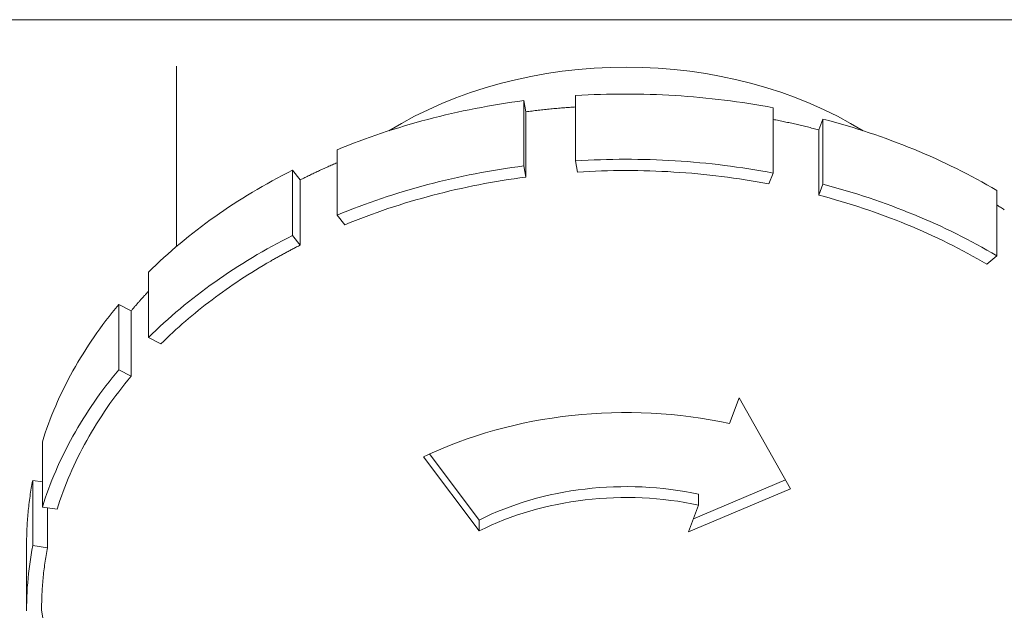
# Model space of a CAD drawing. Header units: millimetres. Extents: x -34570 to 24172, y 36800 to 73669.
# Tile 38 of 91: x 2638 to 2672, y 53300 to 53320. Entities that reach past the tile are written whole.
import ezdxf

# ---------------------------------------------------------------- set-up
doc = ezdxf.new("R2010")
doc.units = ezdxf.units.MM
doc.layers.add('at_Entity', color=253, linetype='Continuous', lineweight=9)

msp = doc.modelspace()

# ---------------------------------------------------------------- linework, layer by layer
at = {"layer": 'at_Entity'}
for p, q in [((2164.41511, 53320.13835), (3638.11257, 53320.13835)), ((2643.44408, 53318.53849), (2643.44408, 53312.33293)), ((2656.1733, 53318.28284), (2655.63639, 53318.18598)), ((2656.71524, 53318.36234), (2656.1733, 53318.28284)), ((2657.26121, 53318.42432), (2656.71524, 53318.36234)), ((2657.8102, 53318.46868), (2657.26121, 53318.42432)), ((2658.36123, 53318.49532), (2657.8102, 53318.46868)), ((2658.91326, 53318.50421), (2658.36123, 53318.49532)), ((2659.4653, 53318.49532), (2658.91326, 53318.50421)), ((2660.01632, 53318.46868), (2659.4653, 53318.49532)), ((2660.56532, 53318.42432), (2660.01632, 53318.46868)), ((2661.11129, 53318.36234), (2660.56532, 53318.42432)), ((2661.65322, 53318.28284), (2661.11129, 53318.36234)), ((2662.19013, 53318.18598), (2661.65322, 53318.28284)), ((2654.58159, 53317.94088), (2654.06563, 53317.7931)), ((2655.1055, 53318.07192), (2654.58159, 53317.94088)), ((2655.63639, 53318.18598), (2655.1055, 53318.07192)), ((2662.72102, 53318.07192), (2662.19013, 53318.18598)), ((2663.24493, 53317.94088), (2662.72102, 53318.07192)), ((2663.7609, 53317.7931), (2663.24493, 53317.94088)), ((2653.55856, 53317.62886), (2653.06131, 53317.44844)), ((2654.06563, 53317.7931), (2653.55856, 53317.62886)), ((2657.81813, 53317.55911), (2657.60456, 53317.54974)), ((2658.03182, 53317.56681), (2657.81813, 53317.55911)), ((2658.24561, 53317.57285), (2658.03182, 53317.56681)), ((2658.45946, 53317.57722), (2658.24561, 53317.57285)), ((2658.67337, 53317.57993), (2658.45946, 53317.57722)), ((2658.8873, 53317.58096), (2658.67337, 53317.57993)), ((2659.10123, 53317.58033), (2658.8873, 53317.58096)), ((2659.31515, 53317.57803), (2659.10123, 53317.58033)), ((2659.52902, 53317.57407), (2659.31515, 53317.57803)), ((2659.74282, 53317.56843), (2659.52902, 53317.57407)), ((2659.95654, 53317.56113), (2659.74282, 53317.56843)), ((2660.17014, 53317.55217), (2659.95654, 53317.56113)), ((2664.26797, 53317.62886), (2663.7609, 53317.7931)), ((2664.76521, 53317.44844), (2664.26797, 53317.62886)), ((2652.5748, 53317.25218), (2652.09992, 53317.04045)), ((2653.06131, 53317.44844), (2652.5748, 53317.25218)), ((2654.55942, 53317.23169), (2654.35054, 53317.19693)), ((2654.76877, 53317.26481), (2654.55942, 53317.23169)), ((2654.97856, 53317.2963), (2654.76877, 53317.26481)), ((2655.18878, 53317.32615), (2654.97856, 53317.2963)), ((2655.39939, 53317.35437), (2655.18878, 53317.32615)), ((2655.39939, 53317.35437), (2655.46622, 53316.96977)), ((2655.39939, 53315.109), (2655.39939, 53317.35437)), ((2657.39113, 53317.53871), (2657.17786, 53317.52601)), ((2657.17786, 53317.52601), (2657.17786, 53315.28064)), ((2657.60456, 53317.54974), (2657.39113, 53317.53871)), ((2660.38361, 53317.54154), (2660.17014, 53317.55217)), ((2660.59692, 53317.52924), (2660.38361, 53317.54154)), ((2660.81005, 53317.51529), (2660.59692, 53317.52924)), ((2661.02297, 53317.49967), (2660.81005, 53317.51529)), ((2661.23567, 53317.4824), (2661.02297, 53317.49967)), ((2661.44812, 53317.46346), (2661.23567, 53317.4824)), ((2661.6603, 53317.44288), (2661.44812, 53317.46346)), ((2661.87217, 53317.42064), (2661.6603, 53317.44288)), ((2662.08374, 53317.39675), (2661.87217, 53317.42064)), ((2662.29496, 53317.37121), (2662.08374, 53317.39675)), ((2662.50581, 53317.34403), (2662.29496, 53317.37121)), ((2662.71628, 53317.3152), (2662.50581, 53317.34403)), ((2662.92634, 53317.28474), (2662.71628, 53317.3152)), ((2663.13597, 53317.25263), (2662.92634, 53317.28474)), ((2663.34515, 53317.2189), (2663.13597, 53317.25263)), ((2663.55384, 53317.18354), (2663.34515, 53317.2189)), ((2665.25172, 53317.25218), (2664.76521, 53317.44844)), ((2665.7266, 53317.04045), (2665.25172, 53317.25218)), ((2652.09992, 53317.04045), (2651.63755, 53316.81363)), ((2652.90339, 53316.90835), (2652.69906, 53316.8607)), ((2653.10836, 53316.9544), (2652.90339, 53316.90835)), ((2653.31396, 53316.99885), (2653.10836, 53316.9544)), ((2653.52016, 53317.04169), (2653.31396, 53316.99885)), ((2653.72694, 53317.08293), (2653.52016, 53317.04169)), ((2653.93428, 53317.12255), (2653.72694, 53317.08293)), ((2654.14215, 53317.16055), (2653.93428, 53317.12255)), ((2654.35054, 53317.19693), (2654.14215, 53317.16055)), ((2655.51939, 53316.97667), (2655.46622, 53316.96977)), ((2655.46622, 53314.7244), (2655.46622, 53316.96977)), ((2655.57258, 53316.98346), (2655.51939, 53316.97667)), ((2655.6258, 53316.99014), (2655.57258, 53316.98346)), ((2655.67904, 53316.99671), (2655.6258, 53316.99014)), ((2655.73231, 53317.00318), (2655.67904, 53316.99671)), ((2655.7856, 53317.00954), (2655.73231, 53317.00318)), ((2655.83891, 53317.01579), (2655.7856, 53317.00954)), ((2655.89224, 53317.02194), (2655.83891, 53317.01579)), ((2655.94559, 53317.02798), (2655.89224, 53317.02194)), ((2655.99897, 53317.03391), (2655.94559, 53317.02798)), ((2656.05237, 53317.03973), (2655.99897, 53317.03391)), ((2656.10578, 53317.04544), (2656.05237, 53317.03973)), ((2656.15922, 53317.05105), (2656.10578, 53317.04544)), ((2656.21268, 53317.05655), (2656.15922, 53317.05105)), ((2656.26615, 53317.06194), (2656.21268, 53317.05655)), ((2656.31965, 53317.06723), (2656.26615, 53317.06194)), ((2656.37316, 53317.0724), (2656.31965, 53317.06723)), ((2656.4267, 53317.07747), (2656.37316, 53317.0724)), ((2656.48025, 53317.08243), (2656.4267, 53317.07747)), ((2656.53382, 53317.08728), (2656.48025, 53317.08243)), ((2656.5874, 53317.09203), (2656.53382, 53317.08728)), ((2656.641, 53317.09666), (2656.5874, 53317.09203)), ((2656.69462, 53317.10119), (2656.641, 53317.09666)), ((2656.74826, 53317.10561), (2656.69462, 53317.10119)), ((2656.80191, 53317.10992), (2656.74826, 53317.10561)), ((2656.85557, 53317.11412), (2656.80191, 53317.10992)), ((2656.90925, 53317.11822), (2656.85557, 53317.11412)), ((2656.96294, 53317.12221), (2656.90925, 53317.11822)), ((2657.01665, 53317.12608), (2656.96294, 53317.12221)), ((2657.07037, 53317.12985), (2657.01665, 53317.12608)), ((2657.12411, 53317.13352), (2657.07037, 53317.12985)), ((2657.17786, 53317.13707), (2657.12411, 53317.13352)), ((2663.76204, 53317.14655), (2663.55384, 53317.18354)), ((2663.96972, 53317.10795), (2663.76204, 53317.14655)), ((2663.96972, 53314.86258), (2663.96972, 53317.10795)), ((2666.18898, 53316.81363), (2665.7266, 53317.04045)), ((2651.18852, 53316.57213), (2650.75366, 53316.31641)), ((2651.63755, 53316.81363), (2651.18852, 53316.57213)), ((2651.48791, 53316.54163), (2651.28872, 53316.48297)), ((2651.68789, 53316.59873), (2651.48791, 53316.54163)), ((2651.88866, 53316.65427), (2651.68789, 53316.59873)), ((2652.09018, 53316.70825), (2651.88866, 53316.65427)), ((2652.29244, 53316.76065), (2652.09018, 53316.70825)), ((2652.4954, 53316.81147), (2652.29244, 53316.76065)), ((2652.69906, 53316.8607), (2652.4954, 53316.81147)), ((2664.01936, 53316.69815), (2663.96972, 53316.7079)), ((2664.06897, 53316.68831), (2664.01936, 53316.69815)), ((2664.11855, 53316.67838), (2664.06897, 53316.68831)), ((2664.16809, 53316.66835), (2664.11855, 53316.67838)), ((2664.2176, 53316.65823), (2664.16809, 53316.66835)), ((2664.26707, 53316.64801), (2664.2176, 53316.65823)), ((2664.31651, 53316.6377), (2664.26707, 53316.64801)), ((2664.36591, 53316.62729), (2664.31651, 53316.6377)), ((2664.41528, 53316.61679), (2664.36591, 53316.62729)), ((2664.46461, 53316.60619), (2664.41528, 53316.61679)), ((2664.51391, 53316.5955), (2664.46461, 53316.60619)), ((2664.56316, 53316.58471), (2664.51391, 53316.5955)), ((2664.61239, 53316.57383), (2664.56316, 53316.58471)), ((2664.66157, 53316.56286), (2664.61239, 53316.57383)), ((2664.71072, 53316.55179), (2664.66157, 53316.56286)), ((2664.75983, 53316.54063), (2664.71072, 53316.55179)), ((2664.8089, 53316.52937), (2664.75983, 53316.54063)), ((2665.5402, 53316.34926), (2665.68732, 53316.72111)), ((2665.68732, 53316.72111), (2665.68732, 53314.47574)), ((2665.88902, 53316.66752), (2665.68732, 53316.72111)), ((2666.08997, 53316.61235), (2665.88902, 53316.66752)), ((2666.29015, 53316.55563), (2666.08997, 53316.61235)), ((2666.63801, 53316.57213), (2666.18898, 53316.81363)), ((2666.48954, 53316.49735), (2666.29015, 53316.55563)), ((2667.07286, 53316.31641), (2666.63801, 53316.57213)), ((2650.50037, 53316.2329), (2650.3055, 53316.16656)), ((2650.69615, 53316.29772), (2650.50037, 53316.2329)), ((2650.89282, 53316.36101), (2650.69615, 53316.29772)), ((2651.09035, 53316.42276), (2650.89282, 53316.36101)), ((2651.28872, 53316.48297), (2651.09035, 53316.42276)), ((2664.85794, 53316.51802), (2664.8089, 53316.52937)), ((2664.90693, 53316.50657), (2664.85794, 53316.51802)), ((2664.95589, 53316.49503), (2664.90693, 53316.50657)), ((2665.0048, 53316.4834), (2664.95589, 53316.49503)), ((2665.05368, 53316.47167), (2665.0048, 53316.4834)), ((2665.10252, 53316.45985), (2665.05368, 53316.47167)), ((2665.15131, 53316.44794), (2665.10252, 53316.45985)), ((2665.20007, 53316.43593), (2665.15131, 53316.44794)), ((2665.24879, 53316.42383), (2665.20007, 53316.43593)), ((2665.29746, 53316.41163), (2665.24879, 53316.42383)), ((2665.34609, 53316.39934), (2665.29746, 53316.41163)), ((2665.39468, 53316.38696), (2665.34609, 53316.39934)), ((2665.44323, 53316.37449), (2665.39468, 53316.38696)), ((2665.49174, 53316.36192), (2665.44323, 53316.37449)), ((2665.5402, 53316.34926), (2665.49174, 53316.36192)), ((2665.5402, 53314.10389), (2665.5402, 53316.34926)), ((2666.68811, 53316.43751), (2666.48954, 53316.49735)), ((2666.88584, 53316.37613), (2666.68811, 53316.43751)), ((2667.08272, 53316.31322), (2666.88584, 53316.37613)), ((2667.27872, 53316.24877), (2667.08272, 53316.31322)), ((2667.47381, 53316.1828), (2667.27872, 53316.24877)), ((2649.53547, 53315.88611), (2649.34543, 53315.81227)), ((2649.72651, 53315.95847), (2649.53547, 53315.88611)), ((2649.91855, 53316.02934), (2649.72651, 53315.95847)), ((2650.11155, 53316.0987), (2649.91855, 53316.02934)), ((2650.3055, 53316.16656), (2650.11155, 53316.0987)), ((2667.66799, 53316.11531), (2667.47381, 53316.1828)), ((2667.86122, 53316.04631), (2667.66799, 53316.11531)), ((2668.05349, 53315.97581), (2667.86122, 53316.04631)), ((2668.24478, 53315.90381), (2668.05349, 53315.97581)), ((2668.43507, 53315.83032), (2668.24478, 53315.90381)), ((2649.15642, 53315.73695), (2648.96846, 53315.66015)), ((2648.96846, 53315.66015), (2648.96846, 53313.41479)), ((2649.34543, 53315.81227), (2649.15642, 53315.73695)), ((2668.62433, 53315.75536), (2668.43507, 53315.83032)), ((2668.81254, 53315.67893), (2668.62433, 53315.75536)), ((2668.99969, 53315.60103), (2668.81254, 53315.67893)), ((2669.18576, 53315.52167), (2668.99969, 53315.60103)), ((2648.92815, 53315.1988), (2648.88789, 53315.18145)), ((2648.96846, 53315.21609), (2648.92815, 53315.1988)), ((2657.39113, 53315.29334), (2657.17786, 53315.28064)), ((2657.17786, 53315.28064), (2657.2447, 53314.89597)), ((2657.60456, 53315.30437), (2657.39113, 53315.29334)), ((2657.81813, 53315.31374), (2657.60456, 53315.30437)), ((2658.03182, 53315.32145), (2657.81813, 53315.31374)), ((2658.24561, 53315.32748), (2658.03182, 53315.32145)), ((2658.45946, 53315.33185), (2658.24561, 53315.32748)), ((2658.67337, 53315.33456), (2658.45946, 53315.33185)), ((2658.8873, 53315.33559), (2658.67337, 53315.33456)), ((2659.10123, 53315.33496), (2658.8873, 53315.33559)), ((2659.31515, 53315.33266), (2659.10123, 53315.33496)), ((2659.52902, 53315.3287), (2659.31515, 53315.33266)), ((2659.74282, 53315.32306), (2659.52902, 53315.3287)), ((2659.95654, 53315.31576), (2659.74282, 53315.32306)), ((2660.17014, 53315.3068), (2659.95654, 53315.31576)), ((2660.38361, 53315.29617), (2660.17014, 53315.3068)), ((2660.59692, 53315.28388), (2660.38361, 53315.29617)), ((2660.81005, 53315.26992), (2660.59692, 53315.28388)), ((2661.02297, 53315.2543), (2660.81005, 53315.26992)), ((2661.23567, 53315.23703), (2661.02297, 53315.2543)), ((2661.44812, 53315.2181), (2661.23567, 53315.23703)), ((2661.6603, 53315.19751), (2661.44812, 53315.2181)), ((2661.87217, 53315.17527), (2661.6603, 53315.19751)), ((2669.37072, 53315.44088), (2669.18576, 53315.52167)), ((2669.55455, 53315.35864), (2669.37072, 53315.44088)), ((2669.73724, 53315.27498), (2669.55455, 53315.35864)), ((2669.91877, 53315.18989), (2669.73724, 53315.27498)), ((2670.09911, 53315.1034), (2669.91877, 53315.18989)), ((2647.25951, 53314.86956), (2647.08362, 53314.77803)), ((2647.43664, 53314.95971), (2647.25951, 53314.86956)), ((2647.43664, 53314.95971), (2647.70584, 53314.62879)), ((2647.43664, 53312.71434), (2647.43664, 53314.95971)), ((2648.17253, 53314.85722), (2648.13332, 53314.83856)), ((2648.21179, 53314.87582), (2648.17253, 53314.85722)), ((2648.25112, 53314.89435), (2648.21179, 53314.87582)), ((2648.2905, 53314.91281), (2648.25112, 53314.89435)), ((2648.32994, 53314.9312), (2648.2905, 53314.91281)), ((2648.36943, 53314.94952), (2648.32994, 53314.9312)), ((2648.40898, 53314.96778), (2648.36943, 53314.94952)), ((2648.44859, 53314.98596), (2648.40898, 53314.96778)), ((2648.48825, 53315.00408), (2648.44859, 53314.98596)), ((2648.52797, 53315.02213), (2648.48825, 53315.00408)), ((2648.56774, 53315.04011), (2648.52797, 53315.02213)), ((2648.60757, 53315.05802), (2648.56774, 53315.04011)), ((2648.64745, 53315.07586), (2648.60757, 53315.05802)), ((2648.68739, 53315.09363), (2648.64745, 53315.07586)), ((2648.72738, 53315.11133), (2648.68739, 53315.09363)), ((2648.76742, 53315.12897), (2648.72738, 53315.11133)), ((2648.80752, 53315.14653), (2648.76742, 53315.12897)), ((2648.84768, 53315.16402), (2648.80752, 53315.14653)), ((2648.88789, 53315.18145), (2648.84768, 53315.16402)), ((2653.93428, 53314.87718), (2653.72694, 53314.83756)), ((2654.14215, 53314.91519), (2653.93428, 53314.87718)), ((2654.35054, 53314.95157), (2654.14215, 53314.91519)), ((2654.55942, 53314.98632), (2654.35054, 53314.95157)), ((2654.76877, 53315.01944), (2654.55942, 53314.98632)), ((2654.97856, 53315.05093), (2654.76877, 53315.01944)), ((2655.18878, 53315.08079), (2654.97856, 53315.05093)), ((2655.39939, 53315.109), (2655.18878, 53315.08079)), ((2655.46622, 53314.7244), (2655.39939, 53315.109)), ((2657.45126, 53314.90809), (2657.2447, 53314.89597)), ((2657.65797, 53314.91861), (2657.45126, 53314.90809)), ((2657.86481, 53314.92753), (2657.65797, 53314.91861)), ((2658.07177, 53314.93484), (2657.86481, 53314.92753)), ((2658.27882, 53314.94056), (2658.07177, 53314.93484)), ((2658.48593, 53314.94467), (2658.27882, 53314.94056)), ((2658.69309, 53314.94718), (2658.48593, 53314.94467)), ((2658.90027, 53314.94808), (2658.69309, 53314.94718)), ((2659.10745, 53314.94738), (2658.90027, 53314.94808)), ((2659.31462, 53314.94507), (2659.10745, 53314.94738)), ((2659.52174, 53314.94116), (2659.31462, 53314.94507)), ((2659.72879, 53314.93565), (2659.52174, 53314.94116)), ((2659.93576, 53314.92853), (2659.72879, 53314.93565)), ((2660.14262, 53314.91982), (2659.93576, 53314.92853)), ((2660.34935, 53314.9095), (2660.14262, 53314.91982)), ((2660.55593, 53314.89758), (2660.34935, 53314.9095)), ((2660.76233, 53314.88406), (2660.55593, 53314.89758)), ((2660.96854, 53314.86894), (2660.76233, 53314.88406)), ((2661.17453, 53314.85223), (2660.96854, 53314.86894)), ((2661.38028, 53314.83393), (2661.17453, 53314.85223)), ((2662.08374, 53315.15138), (2661.87217, 53315.17527)), ((2662.29496, 53315.12584), (2662.08374, 53315.15138)), ((2662.50581, 53315.09866), (2662.29496, 53315.12584)), ((2662.71628, 53315.06983), (2662.50581, 53315.09866)), ((2662.92634, 53315.03937), (2662.71628, 53315.06983)), ((2663.13597, 53315.00727), (2662.92634, 53315.03937)), ((2663.34515, 53314.97353), (2663.13597, 53315.00727)), ((2663.55384, 53314.93817), (2663.34515, 53314.97353)), ((2663.76204, 53314.90119), (2663.55384, 53314.93817)), ((2663.96972, 53314.86258), (2663.76204, 53314.90119)), ((2663.82262, 53314.4908), (2663.96972, 53314.86258)), ((2670.27825, 53315.0155), (2670.09911, 53315.1034)), ((2670.45616, 53314.92621), (2670.27825, 53315.0155)), ((2670.63283, 53314.83554), (2670.45616, 53314.92621)), ((2646.73569, 53314.59087), (2646.56368, 53314.49528)), ((2646.90901, 53314.68513), (2646.73569, 53314.59087)), ((2647.08362, 53314.77803), (2646.90901, 53314.68513)), ((2647.74441, 53314.6482), (2647.70584, 53314.62879)), ((2647.70584, 53312.38342), (2647.70584, 53314.62879)), ((2647.78304, 53314.66754), (2647.74441, 53314.6482)), ((2647.82172, 53314.68681), (2647.78304, 53314.66754)), ((2647.86047, 53314.70601), (2647.82172, 53314.68681)), ((2647.89927, 53314.72515), (2647.86047, 53314.70601)), ((2647.93813, 53314.74422), (2647.89927, 53314.72515)), ((2647.97705, 53314.76322), (2647.93813, 53314.74422)), ((2648.01603, 53314.78216), (2647.97705, 53314.76322)), ((2648.05507, 53314.80103), (2648.01603, 53314.78216)), ((2648.09416, 53314.81983), (2648.05507, 53314.80103)), ((2648.13332, 53314.83856), (2648.09416, 53314.81983)), ((2652.29244, 53314.51528), (2652.09018, 53314.46288)), ((2652.4954, 53314.5661), (2652.29244, 53314.51528)), ((2652.69906, 53314.61534), (2652.4954, 53314.5661)), ((2652.90339, 53314.66298), (2652.69906, 53314.61534)), ((2653.10836, 53314.70903), (2652.90339, 53314.66298)), ((2653.31396, 53314.75348), (2653.10836, 53314.70903)), ((2653.52016, 53314.79633), (2653.31396, 53314.75348)), ((2653.72694, 53314.83756), (2653.52016, 53314.79633)), ((2654.24886, 53314.53592), (2654.04758, 53314.49903)), ((2654.45065, 53314.57126), (2654.24886, 53314.53592)), ((2654.6529, 53314.60503), (2654.45065, 53314.57126)), ((2654.85561, 53314.63723), (2654.6529, 53314.60503)), ((2655.05874, 53314.66786), (2654.85561, 53314.63723)), ((2655.26229, 53314.69692), (2655.05874, 53314.66786)), ((2655.46622, 53314.7244), (2655.26229, 53314.69692)), ((2661.58576, 53314.81403), (2661.38028, 53314.83393)), ((2661.79097, 53314.79254), (2661.58576, 53314.81403)), ((2661.99587, 53314.76947), (2661.79097, 53314.79254)), ((2662.20044, 53314.74481), (2661.99587, 53314.76947)), ((2662.40466, 53314.71856), (2662.20044, 53314.74481)), ((2662.60851, 53314.69074), (2662.40466, 53314.71856)), ((2662.81197, 53314.66134), (2662.60851, 53314.69074)), ((2663.01501, 53314.63037), (2662.81197, 53314.66134)), ((2663.21762, 53314.59782), (2663.01501, 53314.63037)), ((2663.41978, 53314.56371), (2663.21762, 53314.59782)), ((2663.62145, 53314.52804), (2663.41978, 53314.56371)), ((2663.82262, 53314.4908), (2663.62145, 53314.52804)), ((2670.80825, 53314.7435), (2670.63283, 53314.83554)), ((2670.98238, 53314.6501), (2670.80825, 53314.7435)), ((2671.15521, 53314.55534), (2670.98238, 53314.6501)), ((2671.32673, 53314.45924), (2671.15521, 53314.55534)), ((2646.05569, 53314.20051), (2645.8891, 53314.09963)), ((2646.22366, 53314.30008), (2646.05569, 53314.20051)), ((2646.39299, 53314.39834), (2646.22366, 53314.30008)), ((2646.56368, 53314.49528), (2646.39299, 53314.39834)), ((2651.09035, 53314.17739), (2650.89282, 53314.11564)), ((2651.28872, 53314.2376), (2651.09035, 53314.17739)), ((2651.48791, 53314.29626), (2651.28872, 53314.2376)), ((2651.68789, 53314.35336), (2651.48791, 53314.29626)), ((2651.88866, 53314.4089), (2651.68789, 53314.35336)), ((2652.09018, 53314.46288), (2651.88866, 53314.4089)), ((2652.65423, 53314.19741), (2652.45767, 53314.14819)), ((2652.85146, 53314.24511), (2652.65423, 53314.19741)), ((2653.04933, 53314.29129), (2652.85146, 53314.24511)), ((2653.24782, 53314.33592), (2653.04933, 53314.29129)), ((2653.44691, 53314.37902), (2653.24782, 53314.33592)), ((2653.64658, 53314.42057), (2653.44691, 53314.37902)), ((2653.84681, 53314.46057), (2653.64658, 53314.42057)), ((2654.04758, 53314.49903), (2653.84681, 53314.46057)), ((2665.68732, 53314.47574), (2665.5402, 53314.10389)), ((2665.88902, 53314.42215), (2665.68732, 53314.47574)), ((2666.08997, 53314.36699), (2665.88902, 53314.42215)), ((2666.29015, 53314.31026), (2666.08997, 53314.36699)), ((2666.48954, 53314.25198), (2666.29015, 53314.31026)), ((2666.68811, 53314.19214), (2666.48954, 53314.25198)), ((2666.88584, 53314.13077), (2666.68811, 53314.19214)), ((2671.49691, 53314.36181), (2671.32673, 53314.45924)), ((2671.66574, 53314.26306), (2671.49691, 53314.36181)), ((2671.66574, 53312.01769), (2671.66574, 53314.26306)), ((2645.56015, 53313.894), (2645.39782, 53313.78928)), ((2645.72392, 53313.99746), (2645.56015, 53313.894)), ((2645.8891, 53314.09963), (2645.72392, 53313.99746)), ((2650.11155, 53313.85333), (2649.91855, 53313.78397)), ((2650.3055, 53313.92119), (2650.11155, 53313.85333)), ((2650.50037, 53313.98753), (2650.3055, 53313.92119)), ((2650.69615, 53314.05235), (2650.50037, 53313.98753)), ((2650.89282, 53314.11564), (2650.69615, 53314.05235)), ((2651.48557, 53313.87939), (2651.29343, 53313.82113)), ((2651.67849, 53313.93615), (2651.48557, 53313.87939)), ((2651.87219, 53313.99142), (2651.67849, 53313.93615)), ((2652.06663, 53314.04519), (2651.87219, 53313.99142)), ((2652.2618, 53314.09745), (2652.06663, 53314.04519)), ((2652.45767, 53314.14819), (2652.2618, 53314.09745)), ((2665.73546, 53314.05182), (2665.5402, 53314.10389)), ((2665.92999, 53313.99825), (2665.73546, 53314.05182)), ((2666.12378, 53313.94317), (2665.92999, 53313.99825)), ((2666.31681, 53313.88659), (2666.12378, 53313.94317)), ((2666.50904, 53313.82852), (2666.31681, 53313.88659)), ((2667.08272, 53314.06785), (2666.88584, 53314.13077)), ((2667.27872, 53314.0034), (2667.08272, 53314.06785)), ((2667.47381, 53313.93743), (2667.27872, 53314.0034)), ((2667.66799, 53313.86994), (2667.47381, 53313.93743)), ((2667.86122, 53313.80094), (2667.66799, 53313.86994)), ((2645.07754, 53313.57606), (2644.91962, 53313.46759)), ((2645.23694, 53313.68329), (2645.07754, 53313.57606)), ((2645.39782, 53313.78928), (2645.23694, 53313.68329)), ((2649.15642, 53313.49158), (2648.96846, 53313.41479)), ((2649.34543, 53313.5669), (2649.15642, 53313.49158)), ((2649.53547, 53313.64074), (2649.34543, 53313.5669)), ((2649.72651, 53313.7131), (2649.53547, 53313.64074)), ((2649.91855, 53313.78397), (2649.72651, 53313.7131)), ((2650.34527, 53313.50771), (2650.15829, 53313.44065)), ((2650.53317, 53313.57333), (2650.34527, 53313.50771)), ((2650.72195, 53313.63748), (2650.53317, 53313.57333)), ((2650.9116, 53313.70017), (2650.72195, 53313.63748)), ((2651.1021, 53313.76139), (2650.9116, 53313.70017)), ((2651.29343, 53313.82113), (2651.1021, 53313.76139)), ((2666.70048, 53313.76896), (2666.50904, 53313.82852)), ((2666.89108, 53313.70793), (2666.70048, 53313.76896)), ((2667.08084, 53313.64542), (2666.89108, 53313.70793)), ((2667.26973, 53313.58145), (2667.08084, 53313.64542)), ((2667.45774, 53313.51602), (2667.26973, 53313.58145)), ((2667.64484, 53313.44914), (2667.45774, 53313.51602)), ((2668.05349, 53313.73044), (2667.86122, 53313.80094)), ((2668.24478, 53313.65844), (2668.05349, 53313.73044)), ((2668.43507, 53313.58496), (2668.24478, 53313.65844)), ((2668.62433, 53313.50999), (2668.43507, 53313.58496)), ((2668.81254, 53313.43356), (2668.62433, 53313.50999)), ((2671.69865, 53313.74569), (2671.66574, 53313.76602)), ((2671.73151, 53313.7253), (2671.69865, 53313.74569)), ((2671.76431, 53313.70487), (2671.73151, 53313.7253)), ((2671.79706, 53313.68438), (2671.76431, 53313.70487)), ((2671.82974, 53313.66384), (2671.79706, 53313.68438)), ((2671.86237, 53313.64325), (2671.82974, 53313.66384)), ((2671.89494, 53313.6226), (2671.86237, 53313.64325)), ((2671.92745, 53313.60191), (2671.89494, 53313.6226)), ((2644.60832, 53313.24698), (2644.45498, 53313.13487)), ((2644.76321, 53313.35789), (2644.60832, 53313.24698)), ((2644.91962, 53313.46759), (2644.76321, 53313.35789)), ((2648.96846, 53313.41479), (2649.23771, 53313.0838)), ((2649.41985, 53313.15802), (2649.23771, 53313.0838)), ((2649.603, 53313.23081), (2649.41985, 53313.15802)), ((2649.78713, 53313.30219), (2649.603, 53313.23081)), ((2649.97224, 53313.37214), (2649.78713, 53313.30219)), ((2650.15829, 53313.44065), (2649.97224, 53313.37214)), ((2667.83101, 53313.38081), (2667.64484, 53313.44914)), ((2668.01623, 53313.31104), (2667.83101, 53313.38081)), ((2668.20049, 53313.23984), (2668.01623, 53313.31104)), ((2668.38376, 53313.16722), (2668.20049, 53313.23984)), ((2668.56603, 53313.09319), (2668.38376, 53313.16722)), ((2668.99969, 53313.35566), (2668.81254, 53313.43356)), ((2669.18576, 53313.27631), (2668.99969, 53313.35566)), ((2669.37072, 53313.19551), (2669.18576, 53313.27631)), ((2669.55455, 53313.11327), (2669.37072, 53313.19551)), ((2644.15296, 53312.9071), (2644.00433, 53312.79146)), ((2644.30318, 53313.02157), (2644.15296, 53312.9071)), ((2644.45498, 53313.13487), (2644.30318, 53313.02157)), ((2668.74727, 53313.01774), (2668.56603, 53313.09319)), ((2668.92747, 53312.9409), (2668.74727, 53313.01774)), ((2669.10661, 53312.86267), (2668.92747, 53312.9409)), ((2669.28466, 53312.78305), (2669.10661, 53312.86267)), ((2669.73724, 53313.02961), (2669.55455, 53313.11327)), ((2669.91877, 53312.94452), (2669.73724, 53313.02961)), ((2670.09911, 53312.85803), (2669.91877, 53312.94452)), ((2670.27825, 53312.77013), (2670.09911, 53312.85803)), ((2643.71189, 53312.55673), (2643.56811, 53312.43767)), ((2643.8573, 53312.67466), (2643.71189, 53312.55673)), ((2644.00433, 53312.79146), (2643.8573, 53312.67466)), ((2647.08362, 53312.53266), (2646.90901, 53312.43976)), ((2647.25951, 53312.62419), (2647.08362, 53312.53266)), ((2647.43664, 53312.71434), (2647.25951, 53312.62419)), ((2647.70584, 53312.38342), (2647.43664, 53312.71434)), ((2669.46161, 53312.70206), (2669.28466, 53312.78305)), ((2669.63745, 53312.61971), (2669.46161, 53312.70206)), ((2669.81214, 53312.53599), (2669.63745, 53312.61971)), ((2669.98568, 53312.45093), (2669.81214, 53312.53599)), ((2670.45616, 53312.68084), (2670.27825, 53312.77013)), ((2670.63283, 53312.59017), (2670.45616, 53312.68084)), ((2670.80825, 53312.49813), (2670.63283, 53312.59017)), ((2670.98238, 53312.40473), (2670.80825, 53312.49813)), ((2643.28553, 53312.19622), (2643.14675, 53312.07385)), ((2643.42599, 53312.31749), (2643.28553, 53312.19622)), ((2643.56811, 53312.43767), (2643.42599, 53312.31749)), ((2646.39299, 53312.15297), (2646.22366, 53312.05471)), ((2646.56368, 53312.24991), (2646.39299, 53312.15297)), ((2646.73569, 53312.34551), (2646.56368, 53312.24991)), ((2646.90901, 53312.43976), (2646.73569, 53312.34551)), ((2647.25485, 53312.14916), (2647.22296, 53312.13207)), ((2647.28678, 53312.1662), (2647.25485, 53312.14916)), ((2647.31875, 53312.18319), (2647.28678, 53312.1662)), ((2647.35077, 53312.20013), (2647.31875, 53312.18319)), ((2647.38283, 53312.21703), (2647.35077, 53312.20013)), ((2647.41494, 53312.23388), (2647.38283, 53312.21703)), ((2647.44709, 53312.25069), (2647.41494, 53312.23388)), ((2647.47928, 53312.26745), (2647.44709, 53312.25069)), ((2647.51152, 53312.28416), (2647.47928, 53312.26745)), ((2647.5438, 53312.30082), (2647.51152, 53312.28416)), ((2647.57612, 53312.31743), (2647.5438, 53312.30082)), ((2647.60849, 53312.334), (2647.57612, 53312.31743)), ((2647.6409, 53312.35052), (2647.60849, 53312.334)), ((2647.67335, 53312.367), (2647.6409, 53312.35052)), ((2647.70584, 53312.38342), (2647.67335, 53312.367)), ((2670.15804, 53312.36453), (2669.98568, 53312.45093)), ((2670.32921, 53312.2768), (2670.15804, 53312.36453)), ((2670.49917, 53312.18775), (2670.32921, 53312.2768)), ((2670.6679, 53312.09739), (2670.49917, 53312.18775)), ((2671.15521, 53312.30997), (2670.98238, 53312.40473)), ((2671.32673, 53312.21387), (2671.15521, 53312.30997)), ((2671.49691, 53312.11644), (2671.32673, 53312.21387)), ((2642.87431, 53311.82591), (2642.74066, 53311.70036)), ((2643.00967, 53311.95041), (2642.87431, 53311.82591)), ((2643.14675, 53312.07385), (2643.00967, 53311.95041)), ((2645.8891, 53311.85426), (2645.72392, 53311.75209)), ((2646.05569, 53311.95514), (2645.8891, 53311.85426)), ((2646.22366, 53312.05471), (2646.05569, 53311.95514)), ((2646.68777, 53311.83454), (2646.55479, 53311.75735)), ((2646.71889, 53311.85241), (2646.68777, 53311.83454)), ((2646.75005, 53311.87023), (2646.71889, 53311.85241)), ((2646.78126, 53311.88801), (2646.75005, 53311.87023)), ((2646.81251, 53311.90574), (2646.78126, 53311.88801)), ((2646.84382, 53311.92343), (2646.81251, 53311.90574)), ((2646.87516, 53311.94107), (2646.84382, 53311.92343)), ((2646.90655, 53311.95866), (2646.87516, 53311.94107)), ((2646.93799, 53311.97621), (2646.90655, 53311.95866)), ((2646.96947, 53311.99372), (2646.93799, 53311.97621)), ((2647.001, 53312.01117), (2646.96947, 53311.99372)), ((2647.03258, 53312.02858), (2647.001, 53312.01117)), ((2647.0642, 53312.04595), (2647.03258, 53312.02858)), ((2647.09586, 53312.06327), (2647.0642, 53312.04595)), ((2647.12757, 53312.08054), (2647.09586, 53312.06327)), ((2647.15932, 53312.09776), (2647.12757, 53312.08054)), ((2647.19112, 53312.11494), (2647.15932, 53312.09776)), ((2647.22296, 53312.13207), (2647.19112, 53312.11494)), ((2670.83538, 53312.00572), (2670.6679, 53312.09739)), ((2671.00159, 53311.91277), (2670.83538, 53312.00572)), ((2671.16652, 53311.81853), (2671.00159, 53311.91277)), ((2671.33015, 53311.72302), (2671.16652, 53311.81853)), ((2671.33015, 53311.72302), (2671.66574, 53312.01769)), ((2671.66574, 53312.01769), (2671.49691, 53312.11644)), ((2642.60876, 53311.57377), (2642.47861, 53311.44617)), ((2642.74066, 53311.70036), (2642.60876, 53311.57377)), ((2645.39782, 53311.54391), (2645.23694, 53311.43792)), ((2645.56015, 53311.64863), (2645.39782, 53311.54391)), ((2645.72392, 53311.75209), (2645.56015, 53311.64863)), ((2646.16106, 53311.52082), (2646.03158, 53311.44034)), ((2646.29142, 53311.60049), (2646.16106, 53311.52082)), ((2646.42267, 53311.67933), (2646.29142, 53311.60049)), ((2646.55479, 53311.75735), (2646.42267, 53311.67933)), ((2642.47861, 53311.44617), (2642.47861, 53309.2008)), ((2644.91962, 53311.22222), (2644.76321, 53311.11252)), ((2645.07754, 53311.33069), (2644.91962, 53311.22222)), ((2645.23694, 53311.43792), (2645.07754, 53311.33069)), ((2645.64858, 53311.19405), (2645.52276, 53311.11036)), ((2645.77534, 53311.27694), (2645.64858, 53311.19405)), ((2645.903, 53311.35904), (2645.77534, 53311.27694)), ((2646.03158, 53311.44034), (2645.903, 53311.35904)), ((2642.47861, 53310.78984), (2642.45929, 53310.76921)), ((2644.45498, 53310.88951), (2644.30318, 53310.77621)), ((2644.60832, 53311.00162), (2644.45498, 53310.88951)), ((2644.76321, 53311.11252), (2644.60832, 53311.00162)), ((2645.15093, 53310.85459), (2645.02889, 53310.76779)), ((2645.27392, 53310.94062), (2645.15093, 53310.85459)), ((2645.39787, 53311.02588), (2645.27392, 53310.94062)), ((2645.52276, 53311.11036), (2645.39787, 53311.02588)), ((2642.175, 53310.45691), (2642.15642, 53310.4359)), ((2642.19363, 53310.4779), (2642.175, 53310.45691)), ((2642.2123, 53310.49886), (2642.19363, 53310.4779)), ((2642.23102, 53310.5198), (2642.2123, 53310.49886)), ((2642.24979, 53310.54071), (2642.23102, 53310.5198)), ((2642.26861, 53310.5616), (2642.24979, 53310.54071)), ((2642.28747, 53310.58247), (2642.26861, 53310.5616)), ((2642.30637, 53310.60332), (2642.28747, 53310.58247)), ((2642.32533, 53310.62414), (2642.30637, 53310.60332)), ((2642.34433, 53310.64493), (2642.32533, 53310.62414)), ((2642.36337, 53310.66571), (2642.34433, 53310.64493)), ((2642.38246, 53310.68645), (2642.36337, 53310.66571)), ((2642.4016, 53310.70718), (2642.38246, 53310.68645)), ((2642.42078, 53310.72788), (2642.4016, 53310.70718)), ((2642.44001, 53310.74856), (2642.42078, 53310.72788)), ((2642.45929, 53310.76921), (2642.44001, 53310.74856)), ((2644.00433, 53310.54609), (2643.8573, 53310.4293)), ((2644.15296, 53310.66173), (2644.00433, 53310.54609)), ((2644.30318, 53310.77621), (2644.15296, 53310.66173)), ((2644.66864, 53310.50282), (2644.55054, 53310.41301)), ((2644.78774, 53310.5919), (2644.66864, 53310.50282)), ((2644.90783, 53310.68022), (2644.78774, 53310.5919)), ((2645.02889, 53310.76779), (2644.90783, 53310.68022)), ((2641.34528, 53310.20153), (2641.23413, 53310.06414)), ((2641.45831, 53310.33804), (2641.34528, 53310.20153)), ((2641.45831, 53310.33804), (2641.88333, 53310.11801)), ((2641.45831, 53308.09267), (2641.45831, 53310.33804)), ((2641.9012, 53310.13936), (2641.88333, 53310.11801)), ((2641.88333, 53307.87265), (2641.88333, 53310.11801)), ((2641.91913, 53310.16069), (2641.9012, 53310.13936)), ((2641.9371, 53310.182), (2641.91913, 53310.16069)), ((2641.95512, 53310.20328), (2641.9371, 53310.182)), ((2641.97318, 53310.22455), (2641.95512, 53310.20328)), ((2641.99129, 53310.24578), (2641.97318, 53310.22455)), ((2642.00945, 53310.267), (2641.99129, 53310.24578)), ((2642.02766, 53310.28819), (2642.00945, 53310.267)), ((2642.04591, 53310.30936), (2642.02766, 53310.28819)), ((2642.06421, 53310.33051), (2642.04591, 53310.30936)), ((2642.08256, 53310.35164), (2642.06421, 53310.33051)), ((2642.10096, 53310.37274), (2642.08256, 53310.35164)), ((2642.1194, 53310.39382), (2642.10096, 53310.37274)), ((2642.13788, 53310.41487), (2642.1194, 53310.39382)), ((2642.15642, 53310.4359), (2642.13788, 53310.41487)), ((2643.56811, 53310.1923), (2643.42599, 53310.07213)), ((2643.71189, 53310.31136), (2643.56811, 53310.1923)), ((2643.8573, 53310.4293), (2643.71189, 53310.31136)), ((2644.20227, 53310.13914), (2644.08822, 53310.04641)), ((2644.31734, 53310.23116), (2644.20227, 53310.13914)), ((2644.43343, 53310.32245), (2644.31734, 53310.23116)), ((2644.55054, 53310.41301), (2644.43343, 53310.32245)), ((2641.01757, 53309.78682), (2640.91217, 53309.6469)), ((2641.12489, 53309.9259), (2641.01757, 53309.78682)), ((2641.23413, 53310.06414), (2641.12489, 53309.9259)), ((2643.14675, 53309.82848), (2643.00967, 53309.70504)), ((2643.28553, 53309.95085), (2643.14675, 53309.82848)), ((2643.42599, 53310.07213), (2643.28553, 53309.95085)), ((2643.75232, 53309.76395), (2643.64246, 53309.66841)), ((2643.86324, 53309.85881), (2643.75232, 53309.76395)), ((2643.97521, 53309.95296), (2643.86324, 53309.85881)), ((2644.08822, 53310.04641), (2643.97521, 53309.95296)), ((2640.8087, 53309.50618), (2640.70718, 53309.36465)), ((2640.91217, 53309.6469), (2640.8087, 53309.50618)), ((2642.74066, 53309.45499), (2642.60876, 53309.32841)), ((2642.87431, 53309.58054), (2642.74066, 53309.45499)), ((2643.00967, 53309.70504), (2642.87431, 53309.58054)), ((2643.42595, 53309.47526), (2643.31931, 53309.37767)), ((2643.53367, 53309.57217), (2643.42595, 53309.47526)), ((2643.64246, 53309.66841), (2643.53367, 53309.57217)), ((2640.60763, 53309.22234), (2640.51004, 53309.07926)), ((2640.70718, 53309.36465), (2640.60763, 53309.22234)), ((2642.60876, 53309.32841), (2642.47861, 53309.2008)), ((2642.47861, 53309.2008), (2642.90371, 53308.98073)), ((2643.1093, 53309.18051), (2643.00595, 53309.08094)), ((2643.21376, 53309.27942), (2643.1093, 53309.18051)), ((2643.31931, 53309.37767), (2643.21376, 53309.27942)), ((2640.32081, 53308.79085), (2640.22919, 53308.64556)), ((2640.41443, 53308.93542), (2640.32081, 53308.79085)), ((2640.51004, 53309.07926), (2640.41443, 53308.93542)), ((2643.00595, 53309.08094), (2642.90371, 53308.98073)), ((2640.13958, 53308.49956), (2640.052, 53308.35288)), ((2640.22919, 53308.64556), (2640.13958, 53308.49956)), ((2639.96644, 53308.20551), (2639.88292, 53308.05749)), ((2640.052, 53308.35288), (2639.96644, 53308.20551)), ((2641.45831, 53308.09267), (2641.34528, 53307.95616)), ((2641.88333, 53307.87265), (2641.45831, 53308.09267)), ((2639.72203, 53307.75953), (2639.64467, 53307.60962)), ((2639.80144, 53307.90882), (2639.72203, 53307.75953)), ((2639.88292, 53308.05749), (2639.80144, 53307.90882)), ((2641.23413, 53307.81878), (2641.12489, 53307.68054)), ((2641.34528, 53307.95616), (2641.23413, 53307.81878)), ((2641.77404, 53307.74036), (2641.66658, 53307.60724)), ((2641.88333, 53307.87265), (2641.77404, 53307.74036)), ((2639.56939, 53307.45913), (2639.4962, 53307.30805)), ((2639.64467, 53307.60962), (2639.56939, 53307.45913)), ((2640.91217, 53307.40154), (2640.8087, 53307.26081)), ((2641.01757, 53307.54145), (2640.91217, 53307.40154)), ((2641.12489, 53307.68054), (2641.01757, 53307.54145)), ((2641.56094, 53307.47329), (2641.45715, 53307.33853)), ((2641.66658, 53307.60724), (2641.56094, 53307.47329)), ((2639.42509, 53307.15641), (2639.35607, 53307.00422)), ((2639.4962, 53307.30805), (2639.42509, 53307.15641)), ((2640.70718, 53307.11928), (2640.60763, 53306.97697)), ((2640.8087, 53307.26081), (2640.70718, 53307.11928)), ((2641.25513, 53307.06663), (2641.15693, 53306.92952)), ((2641.35521, 53307.20297), (2641.25513, 53307.06663)), ((2641.45715, 53307.33853), (2641.35521, 53307.20297)), ((2662.47359, 53306.24804), (2662.80502, 53307.12376)), ((2662.80502, 53307.12376), (2664.56998, 53304.00078)), ((2639.28917, 53306.8515), (2639.22437, 53306.69827)), ((2639.35607, 53307.00422), (2639.28917, 53306.8515)), ((2640.51004, 53306.83389), (2640.41443, 53306.69006)), ((2640.60763, 53306.97697), (2640.51004, 53306.83389)), ((2641.06061, 53306.79166), (2640.96619, 53306.65307)), ((2641.15693, 53306.92952), (2641.06061, 53306.79166)), ((2639.10114, 53306.39034), (2639.04271, 53306.23567)), ((2639.16169, 53306.54455), (2639.10114, 53306.39034)), ((2639.22437, 53306.69827), (2639.16169, 53306.54455)), ((2640.22919, 53306.40019), (2640.13958, 53306.2542)), ((2640.32081, 53306.54549), (2640.22919, 53306.40019)), ((2640.41443, 53306.69006), (2640.32081, 53306.54549)), ((2640.87367, 53306.51374), (2640.78307, 53306.37371)), ((2640.96619, 53306.65307), (2640.87367, 53306.51374)), ((2656.03856, 53306.37957), (2655.70568, 53306.31944)), ((2656.37342, 53306.4331), (2656.03856, 53306.37957)), ((2656.71004, 53306.47999), (2656.37342, 53306.4331)), ((2657.04819, 53306.52021), (2656.71004, 53306.47999)), ((2657.38762, 53306.55373), (2657.04819, 53306.52021)), ((2657.72811, 53306.58053), (2657.38762, 53306.55373)), ((2658.06943, 53306.60059), (2657.72811, 53306.58053)), ((2658.41132, 53306.6139), (2658.06943, 53306.60059)), ((2658.75357, 53306.62044), (2658.41132, 53306.6139)), ((2659.09592, 53306.62021), (2658.75357, 53306.62044)), ((2659.43815, 53306.61321), (2659.09592, 53306.62021)), ((2659.78001, 53306.59946), (2659.43815, 53306.61321)), ((2660.12128, 53306.57894), (2659.78001, 53306.59946)), ((2660.46171, 53306.55169), (2660.12128, 53306.57894)), ((2660.80106, 53306.51772), (2660.46171, 53306.55169)), ((2661.13911, 53306.47705), (2660.80106, 53306.51772)), ((2661.47562, 53306.42972), (2661.13911, 53306.47705)), ((2661.81036, 53306.37574), (2661.47562, 53306.42972)), ((2638.98643, 53306.08055), (2638.93229, 53305.925)), ((2639.04271, 53306.23567), (2638.98643, 53306.08055)), ((2640.052, 53306.10751), (2639.96644, 53305.96014)), ((2640.13958, 53306.2542), (2640.052, 53306.10751)), ((2640.60764, 53306.09158), (2640.52284, 53305.94952)), ((2640.69439, 53306.23299), (2640.60764, 53306.09158)), ((2640.78307, 53306.37371), (2640.69439, 53306.23299)), ((2654.7213, 53306.09987), (2654.39867, 53306.0138)), ((2655.04683, 53306.17954), (2654.7213, 53306.09987)), ((2655.37503, 53306.25275), (2655.04683, 53306.17954)), ((2655.70568, 53306.31944), (2655.37503, 53306.25275)), ((2662.14309, 53306.31517), (2661.81036, 53306.37574)), ((2662.47359, 53306.24804), (2662.14309, 53306.31517)), ((2638.8803, 53305.76904), (2638.83046, 53305.61268)), ((2638.93229, 53305.925), (2638.8803, 53305.76904)), ((2639.88292, 53305.81212), (2639.80144, 53305.66345)), ((2639.96644, 53305.96014), (2639.88292, 53305.81212)), ((2640.43999, 53305.8068), (2640.3591, 53305.66345)), ((2640.52284, 53305.94952), (2640.43999, 53305.8068)), ((2653.45041, 53305.71774), (2653.1416, 53305.60667)), ((2653.76301, 53305.82267), (2653.45041, 53305.71774)), ((2654.07916, 53305.92137), (2653.76301, 53305.82267)), ((2654.39867, 53306.0138), (2654.07916, 53305.92137)), ((2638.83046, 53305.61268), (2638.83046, 53303.36732)), ((2639.64467, 53305.36426), (2639.56939, 53305.21376)), ((2639.72203, 53305.51416), (2639.64467, 53305.36426)), ((2639.80144, 53305.66345), (2639.72203, 53305.51416)), ((2640.20324, 53305.37491), (2640.12828, 53305.22974)), ((2640.28018, 53305.51948), (2640.20324, 53305.37491)), ((2640.3591, 53305.66345), (2640.28018, 53305.51948)), ((2652.53617, 53305.36642), (2652.23997, 53305.2374)), ((2652.83678, 53305.48954), (2652.53617, 53305.36642)), ((2653.1416, 53305.60667), (2652.83678, 53305.48954)), ((2639.4962, 53305.06268), (2639.42509, 53304.91104)), ((2639.56939, 53305.21376), (2639.4962, 53305.06268)), ((2640.05532, 53305.08401), (2639.98436, 53304.93772)), ((2640.12828, 53305.22974), (2640.05532, 53305.08401)), ((2652.23997, 53305.2374), (2651.94839, 53305.10257)), ((2653.85482, 53302.5482), (2651.94839, 53305.10257)), ((2652.15558, 53305.19919), (2653.85482, 53302.92243)), ((2639.35607, 53304.75885), (2639.28917, 53304.60614)), ((2639.42509, 53304.91104), (2639.35607, 53304.75885)), ((2639.91541, 53304.79089), (2639.84848, 53304.64353)), ((2639.98436, 53304.93772), (2639.91541, 53304.79089)), ((2639.22437, 53304.45291), (2639.16169, 53304.29918)), ((2639.28917, 53304.60614), (2639.22437, 53304.45291)), ((2639.72068, 53304.34729), (2639.65984, 53304.19845)), ((2639.78356, 53304.49566), (2639.72068, 53304.34729)), ((2639.84848, 53304.64353), (2639.78356, 53304.49566)), ((2638.44884, 53304.01396), (2638.43755, 53303.94523)), ((2638.46054, 53304.08265), (2638.44884, 53304.01396)), ((2638.47265, 53304.1513), (2638.46054, 53304.08265)), ((2638.48517, 53304.2199), (2638.47265, 53304.1513)), ((2638.49809, 53304.28847), (2638.48517, 53304.2199)), ((2638.49809, 53304.28847), (2638.83046, 53304.24191)), ((2638.49809, 53302.0431), (2638.49809, 53304.28847)), ((2639.10114, 53304.14497), (2639.04271, 53303.9903)), ((2639.16169, 53304.29918), (2639.10114, 53304.14497)), ((2639.60104, 53304.04914), (2639.54429, 53303.89939)), ((2639.65984, 53304.19845), (2639.60104, 53304.04914)), ((2657.74649, 53304.01634), (2657.50239, 53303.99017)), ((2657.99143, 53304.03755), (2657.74649, 53304.01634)), ((2658.23705, 53304.05378), (2657.99143, 53304.03755)), ((2658.48316, 53304.06502), (2658.23705, 53304.05378)), ((2658.72958, 53304.07125), (2658.48316, 53304.06502)), ((2658.97614, 53304.07248), (2658.72958, 53304.07125)), ((2659.22265, 53304.0687), (2658.97614, 53304.07248)), ((2659.46894, 53304.05991), (2659.22265, 53304.0687)), ((2659.71482, 53304.04613), (2659.46894, 53304.05991)), ((2659.96012, 53304.02736), (2659.71482, 53304.04613)), ((2660.20465, 53304.00361), (2659.96012, 53304.02736)), ((2661.23219, 53302.96798), (2664.39918, 53304.30301)), ((2638.39647, 53303.66996), (2638.38722, 53303.60106)), ((2638.40613, 53303.73883), (2638.39647, 53303.66996)), ((2638.41619, 53303.80766), (2638.40613, 53303.73883)), ((2638.42667, 53303.87646), (2638.41619, 53303.80766)), ((2638.43755, 53303.94523), (2638.42667, 53303.87646)), ((2638.93229, 53303.67964), (2638.8803, 53303.52368)), ((2638.98643, 53303.83518), (2638.93229, 53303.67964)), ((2639.04271, 53303.9903), (2638.98643, 53303.83518)), ((2639.4896, 53303.74921), (2639.43697, 53303.59861)), ((2639.54429, 53303.89939), (2639.4896, 53303.74921)), ((2655.83246, 53303.66995), (2655.60152, 53303.60503)), ((2656.06565, 53303.73015), (2655.83246, 53303.66995)), ((2656.30092, 53303.78559), (2656.06565, 53303.73015)), ((2656.5381, 53303.83624), (2656.30092, 53303.78559)), ((2656.77701, 53303.88205), (2656.5381, 53303.83624)), ((2657.01748, 53303.923), (2656.77701, 53303.88205)), ((2657.25933, 53303.95905), (2657.01748, 53303.923)), ((2657.50239, 53303.99017), (2657.25933, 53303.95905)), ((2658.23705, 53303.67955), (2657.99143, 53303.66333)), ((2658.48316, 53303.69079), (2658.23705, 53303.67955)), ((2658.72958, 53303.69702), (2658.48316, 53303.69079)), ((2658.97614, 53303.69825), (2658.72958, 53303.69702)), ((2659.22265, 53303.69447), (2658.97614, 53303.69825)), ((2659.46894, 53303.68568), (2659.22265, 53303.69447)), ((2659.71482, 53303.6719), (2659.46894, 53303.68568)), ((2659.96012, 53303.65313), (2659.71482, 53303.6719)), ((2660.44824, 53303.97491), (2660.20465, 53304.00361)), ((2660.69071, 53303.94128), (2660.44824, 53303.97491)), ((2660.93188, 53303.90273), (2660.69071, 53303.94128)), ((2661.17157, 53303.8593), (2660.93188, 53303.90273)), ((2664.56998, 53304.00078), (2661.06367, 53302.52271)), ((2661.40962, 53303.81101), (2661.17157, 53303.8593)), ((2661.40962, 53303.43678), (2661.40962, 53303.81101)), ((2638.36194, 53303.39418), (2638.35434, 53303.32516)), ((2638.36996, 53303.46316), (2638.36194, 53303.39418)), ((2638.37839, 53303.53212), (2638.36996, 53303.46316)), ((2638.38722, 53303.60106), (2638.37839, 53303.53212)), ((2638.8803, 53303.52368), (2638.83046, 53303.36732)), ((2638.83046, 53303.36732), (2639.33791, 53303.29622)), ((2639.00544, 53301.97202), (2639.00544, 53303.3428)), ((2639.3864, 53303.44761), (2639.33791, 53303.29622)), ((2639.43697, 53303.59861), (2639.3864, 53303.44761)), ((2654.92388, 53303.3825), (2654.70361, 53303.29924)), ((2655.14707, 53303.46126), (2654.92388, 53303.3825)), ((2655.373, 53303.53545), (2655.14707, 53303.46126)), ((2655.60152, 53303.60503), (2655.373, 53303.53545)), ((2656.06565, 53303.35592), (2655.83246, 53303.29572)), ((2656.30092, 53303.41137), (2656.06565, 53303.35592)), ((2656.5381, 53303.46201), (2656.30092, 53303.41137)), ((2656.77701, 53303.50783), (2656.5381, 53303.46201)), ((2657.01748, 53303.54877), (2656.77701, 53303.50783)), ((2657.25933, 53303.58482), (2657.01748, 53303.54877)), ((2657.50239, 53303.61594), (2657.25933, 53303.58482)), ((2657.74649, 53303.64212), (2657.50239, 53303.61594)), ((2657.99143, 53303.66333), (2657.74649, 53303.64212)), ((2660.20465, 53303.62939), (2659.96012, 53303.65313)), ((2660.44824, 53303.60068), (2660.20465, 53303.62939)), ((2660.69071, 53303.56705), (2660.44824, 53303.60068)), ((2660.93188, 53303.5285), (2660.69071, 53303.56705)), ((2661.17157, 53303.48507), (2660.93188, 53303.5285)), ((2661.06367, 53302.52271), (2661.40962, 53303.43678)), ((2661.40962, 53303.43678), (2661.17157, 53303.48507)), ((2638.32801, 53303.04887), (2638.32246, 53302.97975)), ((2638.33398, 53303.11798), (2638.32801, 53303.04887)), ((2638.34035, 53303.18706), (2638.33398, 53303.11798)), ((2638.34714, 53303.25612), (2638.34035, 53303.18706)), ((2638.35434, 53303.32516), (2638.34714, 53303.25612)), ((2654.06186, 53303.02306), (2653.85482, 53302.92243)), ((2654.27244, 53303.11946), (2654.06186, 53303.02306)), ((2654.48641, 53303.21154), (2654.27244, 53303.11946)), ((2654.70361, 53303.29924), (2654.48641, 53303.21154)), ((2654.92388, 53303.00827), (2654.70361, 53302.92501)), ((2655.14707, 53303.08703), (2654.92388, 53303.00827)), ((2655.373, 53303.16122), (2655.14707, 53303.08703)), ((2655.60152, 53303.2308), (2655.373, 53303.16122)), ((2655.83246, 53303.29572), (2655.60152, 53303.2308)), ((2638.30435, 53302.70308), (2638.30086, 53302.63388)), ((2638.30826, 53302.77227), (2638.30435, 53302.70308)), ((2638.31258, 53302.84145), (2638.30826, 53302.77227)), ((2638.31732, 53302.91061), (2638.31258, 53302.84145)), ((2638.32246, 53302.97975), (2638.31732, 53302.91061)), ((2653.85482, 53302.5482), (2653.85482, 53302.92243)), ((2654.27244, 53302.74523), (2654.06186, 53302.64884)), ((2654.48641, 53302.83731), (2654.27244, 53302.74523)), ((2654.70361, 53302.92501), (2654.48641, 53302.83731)), ((2638.29098, 53302.35699), (2638.28954, 53302.28774)), ((2638.29283, 53302.42622), (2638.29098, 53302.35699)), ((2638.29509, 53302.49545), (2638.29283, 53302.42622)), ((2638.29777, 53302.56467), (2638.29509, 53302.49545)), ((2638.30086, 53302.63388), (2638.29777, 53302.56467)), ((2654.06186, 53302.64884), (2653.85482, 53302.5482)), ((2638.28789, 53302.14925), (2638.28768, 53302.08)), ((2638.28768, 53302.08), (2638.28768, 53299.83463)), ((2638.28851, 53302.2185), (2638.28789, 53302.14925)), ((2638.28954, 53302.28774), (2638.28851, 53302.2185)), ((2638.49809, 53302.0431), (2638.46871, 53301.88384)), ((2639.00544, 53301.97202), (2638.49809, 53302.0431)), ((2638.44153, 53301.72437), (2638.41655, 53301.56468)), ((2638.46871, 53301.88384), (2638.44153, 53301.72437)), ((2638.94729, 53301.6398), (2638.93683, 53301.57324)), ((2638.95813, 53301.70632), (2638.94729, 53301.6398)), ((2638.96937, 53301.7728), (2638.95813, 53301.70632)), ((2638.981, 53301.83925), (2638.96937, 53301.7728)), ((2638.99303, 53301.90566), (2638.981, 53301.83925)), ((2639.00544, 53301.97202), (2638.99303, 53301.90566)), ((2638.39378, 53301.40482), (2638.37321, 53301.24478)), ((2638.41655, 53301.56468), (2638.39378, 53301.40482)), ((2638.89894, 53301.30669), (2638.89045, 53301.23998)), ((2638.90782, 53301.37338), (2638.89894, 53301.30669)), ((2638.9171, 53301.44003), (2638.90782, 53301.37338)), ((2638.92677, 53301.50665), (2638.9171, 53301.44003)), ((2638.93683, 53301.57324), (2638.92677, 53301.50665)), ((2638.35485, 53301.08459), (2638.33871, 53300.92427)), ((2638.37321, 53301.24478), (2638.35485, 53301.08459)), ((2638.86044, 53300.97286), (2638.85392, 53300.90602)), ((2638.86735, 53301.03968), (2638.86044, 53300.97286)), ((2638.87466, 53301.10647), (2638.86735, 53301.03968)), ((2638.88236, 53301.17324), (2638.87466, 53301.10647)), ((2638.89045, 53301.23998), (2638.88236, 53301.17324)), ((2638.32477, 53300.76383), (2638.31306, 53300.60328)), ((2638.33871, 53300.92427), (2638.32477, 53300.76383)), ((2638.83179, 53300.63847), (2638.82724, 53300.57154)), ((2638.83673, 53300.70538), (2638.83179, 53300.63847)), ((2638.84206, 53300.77228), (2638.83673, 53300.70538)), ((2638.84779, 53300.83916), (2638.84206, 53300.77228)), ((2638.85392, 53300.90602), (2638.84779, 53300.83916)), ((2638.29628, 53300.28197), (2638.29121, 53300.12124)), ((2638.30356, 53300.44266), (2638.29628, 53300.28197)), ((2638.31306, 53300.60328), (2638.30356, 53300.44266)), ((2638.81301, 53300.30368), (2638.81044, 53300.23669)), ((2638.81598, 53300.37066), (2638.81301, 53300.30368)), ((2638.81934, 53300.43763), (2638.81598, 53300.37066)), ((2638.82309, 53300.50459), (2638.81934, 53300.43763)), ((2638.82724, 53300.57154), (2638.82309, 53300.50459)), ((2638.28836, 53299.96047), (2638.28774, 53299.79969)), ((2638.29121, 53300.12124), (2638.28836, 53299.96047)), ((2638.80411, 53299.96867), (2638.80352, 53299.90165)), ((2638.8051, 53300.03568), (2638.80411, 53299.96867)), ((2638.80649, 53300.10269), (2638.8051, 53300.03568)), ((2638.80827, 53300.16969), (2638.80649, 53300.10269)), ((2638.81044, 53300.23669), (2638.80827, 53300.16969)), ((2638.80352, 53299.90165), (2638.80332, 53299.83463)), ((2639.47255, 53295.61791), (2638.80332, 53299.83463))]:
    msp.add_line(p, q, dxfattribs=at)

doc.saveas('drawing.dxf')
